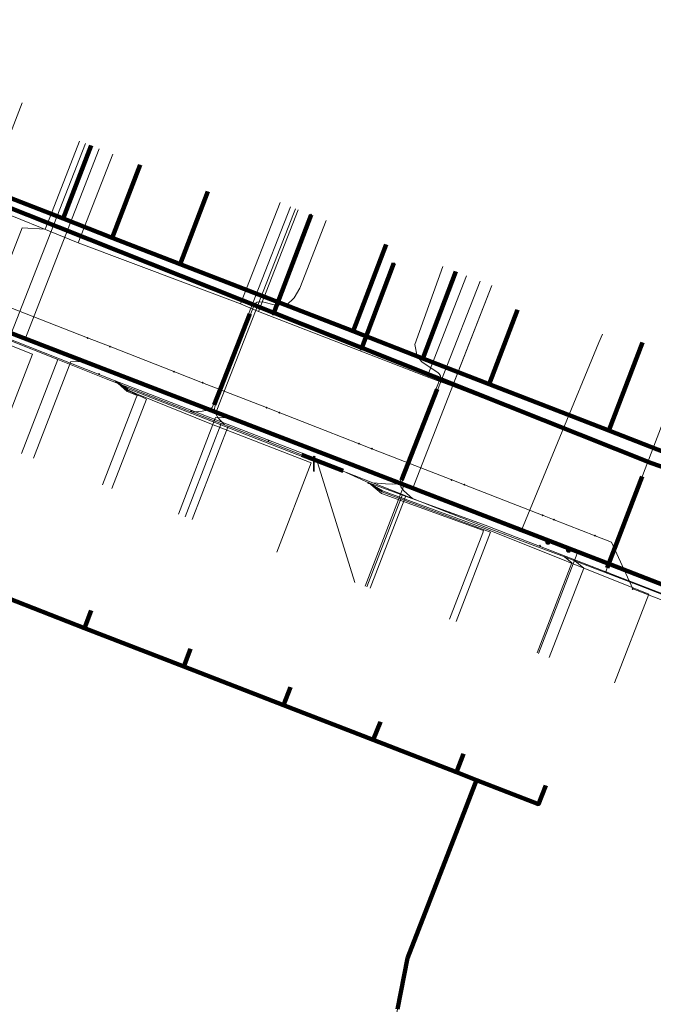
# Model space of a CAD drawing. Extents: x 152558 to 154479, y 462974 to 463683.
# Tile 99 of 256: x 153098 to 153132, y 463491 to 463545. Entities that reach past the tile are written whole.
import ezdxf
from ezdxf.lldxf.tags import DXFTag

# ---------------------------------------------------------------- set-up
doc = ezdxf.new("R2010")
doc.units = 0
doc.header["$LTSCALE"] = 0.2
doc.layers.get('0').update_dxf_attribs({"linetype": 'CONTINUOUS'})
for name, color, linetype, lineweight in [('B-RO-KL-DATA_COAXIAAL_7_ZIGGO BV-G', 90, 'KL-DATA-N', 18), ('B-RO-KL-DATA_HULPSTUK_KPN BV-S', 90, 'CONTINUOUS', 25), ('B-RO-KL-DATA_HULPSTUK_REGGEFIBER OPERATOR BV-S', 90, 'CONTINUOUS', 25), ('B-RO-KL-DATA_KABELBED_KPN BV-G', 90, 'CONTINUOUS', 100), ('B-RO-KL-DATA_KABELBED_ZIGGO BV-G', 90, 'CONTINUOUS', 100), ('B-RO-KL-DATA_REGGEFIBER OPERATOR BV-G', 90, 'KL-DATA-N', 18), ('B-RO-KL-ET_LS_400 V_STEDIN NETBEHEER BV-G', 190, 'KL-LS-N', 18), ('B-RO-KL-ET_LS_GEMEENTE AMERSFOORT-S', 190, 'CONTINUOUS', 25), ('B-RO-KL-ET_LS_HULPSTUK_STEDIN NETBEHEER BV-S', 190, 'CONTINUOUS', 25), ('B-RO-KL-GAS_LD_KOPER_22_0.1 BAR_STEDIN NETBEHEER BV-G', 50, 'KL-GAS-LD-N', 18), ('B-RO-KL-GAS_LD_MANTELBUIS_ASBESTCEMENT_124_STEDIN NETBEHEER BV-G', 50, 'CONTINUOUS', 100), ('B-RO-KL-GAS_LD_MANTELBUIS_PVC_63_STEDIN NETBEHEER BV-G', 50, 'CONTINUOUS', 100), ('B-RO-KL-GAS_LD_MANTELBUIS_PVC_STEDIN NETBEHEER BV-G', 50, 'CONTINUOUS', 100), ('B-RO-KL-GAS_LD_PE_32_0.1 BAR_STEDIN NETBEHEER BV-G', 50, 'KL-GAS-LD-N', 18), ('B-RO-KL-GAS_LD_PVC_63_0.1 BAR_STEDIN NETBEHEER BV-G', 50, 'KL-GAS-LD-N', 18), ('B-RO-KL-WATER_100_VITENS-G', 170, 'KL-WATER-N', 18), ('B-RO-KL-WATER_HULPSTUK_VITENS-S', 170, 'CONTINUOUS', 25)]:
    doc.layers.add(name, color=color, linetype=linetype, lineweight=lineweight)
doc.styles.add('NLCS-ISO', font='NLCS-ISO.ttf')
tags = doc.linetypes.add('KL-DATA-N', pattern='A,4,-1,[101,NLCS.SHX,S=0.5,R=0,X=0,Y=0],-1,4,-1,["D",Standard,S=1,R=0,X=-0.25,Y=-0.5],-1.5', length=12.5).pattern_tags.tags
tags[18] = DXFTag(74, 10)
tags = doc.linetypes.add('KL-GAS-LD-N', pattern='A,4,-1,[69,NLCS.SHX,S=0.5,R=0,X=0,Y=0],-1,4,-1,["L",Standard,S=1,R=0,X=0.25,Y=-0.5],-2', length=13).pattern_tags.tags
tags[18] = DXFTag(74, 10)
tags = doc.linetypes.add('KL-LS-N', pattern='A,4,-1,[103,NLCS.SHX,S=0.75,R=0,X=0,Y=0],-1,4,-1,["L",Standard,S=1,R=0,X=0,Y=-0.5],-2', length=13).pattern_tags.tags
tags[18] = DXFTag(74, 10)
doc.linetypes.add('KL-WATER-N', pattern='A,7,-0.5,[168,NLCS.SHX,S=0.75,R=0,X=0.75,Y=0],-2', length=9.5)

# ---------------------------------------------------------------- blocks, each defined once
blk = doc.blocks.new('SKL-WTB_HULP_MOF-SO')
at = {"linetype": 'ByBlock', "lineweight": 18}
h = blk.add_hatch(color=0, dxfattribs=at)
h.dxf.hatch_style = 1
h.paths.add_polyline_path([(-0.5625, 0, 1), (0.5625, 0, 1)])
at = {"color": 0, "linetype": 'ByBlock', "lineweight": 18}
blk.add_circle((0, 0), 0.5625, dxfattribs=at)
at = {"color": 0, "linetype": 'ByBlock', "lineweight": 18, "style": 'NLCS-ISO', "flags": 1}
for tag, p in [('TYPE', (1.5, 0)), ('OMSCHRIJVING', (1.5, -3)), ('LABEL', (1.5, -1.5))]:
    blk.add_attdef(tag, p, '', height=1, dxfattribs=at)
blk = doc.blocks.new('SKL-WTB_HULP_OVERIG-SO')
at = {"color": 0, "linetype": 'ByBlock', "lineweight": 18}
for points in [[(-0.14, 0.14), (0.14, -0.14)], [(0.14, 0.14), (-0.14, -0.14)]]:
    blk.add_lwpolyline(points, dxfattribs=at)
at = {"color": 0, "linetype": 'ByBlock', "lineweight": 18, "style": 'NLCS-ISO', "flags": 1}
for tag, p in [('TYPE', (1.5, 0)), ('OMSCHRIJVING', (1.5, -3)), ('LABEL', (1.5, -1.5))]:
    blk.add_attdef(tag, p, '', height=1, dxfattribs=at)
blk = doc.blocks.new('SKL-ET_LS_MAST-SO')
for p, q in [((-0.05, 2.07), (0.05, 2.07)), ((-0.05, -2), (0.05, -2))]:
    blk.add_line(p, q)
for points in [[(-0.18, 1.76), (-0.22, 1.76), (-0.22, 1.84), (-0.18, 1.84), (-0.18, 1.79)], [(-0.18, 1.49), (-0.22, 1.49), (-0.22, 1.57), (-0.18, 1.57), (-0.18, 1.52)], [(-0.18, 1.79), (-0.05, 1.79)], [(-0.18, 1.76), (-0.05, 1.76)], [(-0.18, 1.52), (-0.05, 1.52)], [(-0.18, 1.49), (-0.05, 1.49)], [(-0.05, -2), (-0.05, 2.07)], [(0.05, -2), (0.05, 2.07)], [(0.18, 1.92), (0.05, 1.92)], [(0.18, 1.89), (0.05, 1.89)], [(0.18, 1.66), (0.05, 1.66)], [(0.18, 1.63), (0.05, 1.63)], [(0.18, 1.39), (0.05, 1.39)], [(0.18, 1.36), (0.05, 1.36)], [(0.18, 1.89), (0.22, 1.89), (0.22, 1.97), (0.18, 1.97), (0.18, 1.92)], [(0.18, 1.63), (0.22, 1.63), (0.22, 1.71), (0.18, 1.71), (0.18, 1.66)], [(0.18, 1.36), (0.22, 1.36), (0.22, 1.44), (0.18, 1.44), (0.18, 1.39)]]:
    blk.add_lwpolyline(points)

msp = doc.modelspace()

# ---------------------------------------------------------------- linework, layer by layer
at = {"layer": 'B-RO-KL-DATA_COAXIAAL_7_ZIGGO BV-G', "flags": 128}
for points in [[(153154.703, 463602.34), (153155.538, 463602.168), (153155.216, 463600.6), (153155.253, 463600.593), (153154.022, 463594.355), (153152.645, 463587.386), (153152.64, 463587.358), (153151.942, 463583.771), (153151.344, 463580.701), (153151.136, 463580.742), (153151.095, 463580.542), (153151.03, 463580.228), (153151.244, 463580.186), (153150.782, 463577.815), (153150.605, 463576.908), (153149.651, 463572.01), (153148.938, 463568.348), (153147.643, 463561.697), (153147.027, 463558.532), (153146.462, 463555.669), (153146.317, 463554.937), (153145.712, 463551.872), (153144.723, 463546.869), (153144.295, 463544.701), (153141.311, 463529.593), (153141.006, 463528.047), (153140.315, 463524.548), (153140.218, 463524.056), (153140.025, 463523.593), (153139.818, 463523.096), (153139.509, 463522.654), (153139.184, 463522.188), (153138.763, 463521.807), (153138.33, 463521.416), (153137.819, 463521.135), (153137.308, 463520.854), (153136.746, 463520.698), (153136.199, 463520.547), (153135.632, 463520.521), (153135.093, 463520.497), (153134.562, 463520.589), (153134.067, 463520.674), (153133.6, 463520.855), (153133.407, 463520.93), (153129.519, 463522.439), (153128.389, 463522.878), (153123.037, 463524.956), (153119.448, 463526.349), (153118.686, 463526.645), (153115.672, 463527.815), (153113.666, 463528.594), (153109.515, 463530.206), (153106.302, 463531.453), (153102.618, 463532.883), (153099.962, 463533.914), (153093.202, 463536.539), (153087.84, 463538.621), (153080.334, 463541.535), (153076.851, 463542.887), (153078.657, 463547.657)], [(153154.703, 463602.34), (153155.538, 463602.168), (153155.216, 463600.6), (153155.253, 463600.593), (153154.022, 463594.355), (153152.645, 463587.386), (153152.64, 463587.358), (153151.942, 463583.771), (153151.344, 463580.701), (153151.136, 463580.742), (153151.095, 463580.542), (153151.03, 463580.228), (153151.244, 463580.186), (153150.782, 463577.815), (153150.605, 463576.908), (153149.651, 463572.01), (153148.938, 463568.348), (153147.643, 463561.697), (153147.027, 463558.532), (153146.462, 463555.669), (153146.317, 463554.937), (153145.712, 463551.872), (153144.723, 463546.869), (153144.295, 463544.701), (153141.311, 463529.593), (153141.006, 463528.047), (153140.315, 463524.548), (153140.218, 463524.056), (153140.025, 463523.593), (153139.818, 463523.096), (153139.509, 463522.654), (153139.184, 463522.188), (153138.763, 463521.807), (153138.33, 463521.416), (153137.819, 463521.135), (153137.308, 463520.854), (153136.746, 463520.698), (153136.199, 463520.547), (153135.632, 463520.521), (153135.093, 463520.497), (153134.562, 463520.589), (153134.067, 463520.674), (153133.6, 463520.855), (153133.407, 463520.93), (153129.519, 463522.439), (153128.389, 463522.878), (153123.037, 463524.956), (153119.448, 463526.349), (153118.686, 463526.645), (153115.672, 463527.815), (153113.666, 463528.594), (153109.515, 463530.206), (153106.302, 463531.453), (153102.618, 463532.883), (153099.962, 463533.914), (153093.202, 463536.539), (153087.84, 463538.621), (153080.334, 463541.535), (153082.154, 463546.302)], [(153154.703, 463602.34), (153155.538, 463602.168), (153155.216, 463600.6), (153155.253, 463600.593), (153154.022, 463594.355), (153152.645, 463587.386), (153152.64, 463587.358), (153151.942, 463583.771), (153151.344, 463580.701), (153151.136, 463580.742), (153151.095, 463580.542), (153151.03, 463580.228), (153151.244, 463580.186), (153150.782, 463577.815), (153150.605, 463576.908), (153149.651, 463572.01), (153148.938, 463568.348), (153147.643, 463561.697), (153147.027, 463558.532), (153146.462, 463555.669), (153146.317, 463554.937), (153145.712, 463551.872), (153144.723, 463546.869), (153144.295, 463544.701), (153141.311, 463529.593), (153141.006, 463528.047), (153140.315, 463524.548), (153140.218, 463524.056), (153140.025, 463523.593), (153139.818, 463523.096), (153139.509, 463522.654), (153139.184, 463522.188), (153138.763, 463521.807), (153138.33, 463521.416), (153137.819, 463521.135), (153137.308, 463520.854), (153136.746, 463520.698), (153136.199, 463520.547), (153135.632, 463520.521), (153135.093, 463520.497), (153134.562, 463520.589), (153134.067, 463520.674), (153133.6, 463520.855), (153133.407, 463520.93), (153129.519, 463522.439), (153128.389, 463522.878), (153123.037, 463524.956), (153119.448, 463526.349), (153118.686, 463526.645), (153115.672, 463527.815), (153113.666, 463528.594), (153109.515, 463530.206), (153106.302, 463531.453), (153102.618, 463532.883), (153099.962, 463533.914), (153093.202, 463536.539), (153087.84, 463538.621), (153089.367, 463542.62)], [(153154.703, 463602.34), (153155.538, 463602.168), (153155.216, 463600.6), (153155.253, 463600.593), (153154.022, 463594.355), (153152.645, 463587.386), (153152.64, 463587.358), (153151.942, 463583.771), (153151.344, 463580.701), (153151.136, 463580.742), (153151.095, 463580.542), (153151.03, 463580.228), (153151.244, 463580.186), (153150.782, 463577.815), (153150.605, 463576.908), (153149.651, 463572.01), (153148.938, 463568.348), (153147.643, 463561.697), (153147.027, 463558.532), (153146.462, 463555.669), (153146.317, 463554.937), (153145.712, 463551.872), (153144.723, 463546.869), (153144.295, 463544.701), (153141.311, 463529.593), (153141.006, 463528.047), (153140.315, 463524.548), (153140.218, 463524.056), (153140.025, 463523.593), (153139.818, 463523.096), (153139.509, 463522.654), (153139.184, 463522.188), (153138.763, 463521.807), (153138.33, 463521.416), (153137.819, 463521.135), (153137.308, 463520.854), (153136.746, 463520.698), (153136.199, 463520.547), (153135.632, 463520.521), (153135.093, 463520.497), (153134.562, 463520.589), (153134.067, 463520.674), (153133.6, 463520.855), (153133.407, 463520.93), (153129.519, 463522.439), (153128.389, 463522.878), (153123.037, 463524.956), (153119.448, 463526.349), (153118.686, 463526.645), (153115.672, 463527.815), (153113.666, 463528.594), (153109.515, 463530.206), (153106.302, 463531.453), (153102.618, 463532.883), (153099.962, 463533.914), (153093.202, 463536.539), (153095.001, 463541.252)], [(153154.703, 463602.34), (153155.538, 463602.168), (153155.216, 463600.6), (153155.253, 463600.593), (153154.022, 463594.355), (153152.645, 463587.386), (153152.64, 463587.358), (153151.942, 463583.771), (153151.344, 463580.701), (153151.136, 463580.742), (153151.095, 463580.542), (153151.03, 463580.228), (153151.244, 463580.186), (153150.782, 463577.815), (153150.605, 463576.908), (153149.651, 463572.01), (153148.938, 463568.348), (153147.643, 463561.697), (153147.027, 463558.532), (153146.462, 463555.669), (153146.317, 463554.937), (153145.712, 463551.872), (153144.723, 463546.869), (153144.295, 463544.701), (153141.311, 463529.593), (153141.006, 463528.047), (153140.315, 463524.548), (153140.218, 463524.056), (153140.025, 463523.593), (153139.818, 463523.096), (153139.509, 463522.654), (153139.184, 463522.188), (153138.763, 463521.807), (153138.33, 463521.416), (153137.819, 463521.135), (153137.308, 463520.854), (153136.746, 463520.698), (153136.199, 463520.547), (153135.632, 463520.521), (153135.093, 463520.497), (153134.562, 463520.589), (153134.067, 463520.674), (153133.6, 463520.855), (153133.407, 463520.93), (153129.519, 463522.439), (153128.389, 463522.878), (153123.037, 463524.956), (153119.448, 463526.349), (153118.686, 463526.645), (153115.672, 463527.815), (153113.666, 463528.594), (153109.515, 463530.206), (153106.302, 463531.453), (153102.618, 463532.883), (153099.962, 463533.914), (153101.472, 463537.87)], [(153154.703, 463602.34), (153155.538, 463602.168), (153155.216, 463600.6), (153155.253, 463600.593), (153154.022, 463594.355), (153152.645, 463587.386), (153152.64, 463587.358), (153151.942, 463583.771), (153151.344, 463580.701), (153151.136, 463580.742), (153151.095, 463580.542), (153151.03, 463580.228), (153151.244, 463580.186), (153150.782, 463577.815), (153150.605, 463576.908), (153149.651, 463572.01), (153148.938, 463568.348), (153147.643, 463561.697), (153147.027, 463558.532), (153146.462, 463555.669), (153146.317, 463554.937), (153145.712, 463551.872), (153144.723, 463546.869), (153144.295, 463544.701), (153141.311, 463529.593), (153141.006, 463528.047), (153140.315, 463524.548), (153140.218, 463524.056), (153140.025, 463523.593), (153139.818, 463523.096), (153139.509, 463522.654), (153139.184, 463522.188), (153138.763, 463521.807), (153138.33, 463521.416), (153137.819, 463521.135), (153137.308, 463520.854), (153136.746, 463520.698), (153136.199, 463520.547), (153135.632, 463520.521), (153135.093, 463520.497), (153134.562, 463520.589), (153134.067, 463520.674), (153133.6, 463520.855), (153133.407, 463520.93), (153129.519, 463522.439), (153128.389, 463522.878), (153123.037, 463524.956), (153119.448, 463526.349), (153118.686, 463526.645), (153115.672, 463527.815), (153113.666, 463528.594), (153109.515, 463530.206), (153106.302, 463531.453), (153102.618, 463532.883), (153104.126, 463536.833)], [(153107.805, 463535.39), (153106.302, 463531.453), (153109.515, 463530.206), (153113.666, 463528.594), (153115.672, 463527.815), (153118.686, 463526.645), (153119.448, 463526.349), (153123.037, 463524.956), (153128.389, 463522.878), (153129.519, 463522.439), (153133.407, 463520.93), (153133.6, 463520.855), (153134.067, 463520.674), (153134.562, 463520.589), (153135.093, 463520.497), (153135.632, 463520.521), (153136.199, 463520.547), (153136.746, 463520.698), (153137.308, 463520.854), (153137.819, 463521.135), (153138.33, 463521.416), (153138.763, 463521.807), (153139.184, 463522.188), (153139.509, 463522.654), (153139.818, 463523.096), (153140.025, 463523.593), (153140.218, 463524.056), (153140.315, 463524.548), (153141.006, 463528.047), (153141.311, 463529.593), (153144.295, 463544.701), (153144.723, 463546.869), (153145.712, 463551.872), (153146.317, 463554.937), (153146.462, 463555.669), (153147.027, 463558.532), (153147.643, 463561.697), (153148.938, 463568.348), (153149.651, 463572.01), (153150.605, 463576.908), (153150.782, 463577.815), (153151.244, 463580.186), (153151.03, 463580.228), (153151.095, 463580.542), (153151.136, 463580.742), (153151.344, 463580.701), (153151.942, 463583.771), (153152.64, 463587.358), (153152.645, 463587.386), (153154.022, 463594.355), (153155.253, 463600.593), (153155.216, 463600.6), (153155.538, 463602.168), (153154.703, 463602.34)], [(153154.703, 463602.34), (153155.538, 463602.168), (153155.216, 463600.6), (153155.253, 463600.593), (153154.022, 463594.355), (153152.645, 463587.386), (153152.64, 463587.358), (153151.942, 463583.771), (153151.344, 463580.701), (153151.136, 463580.742), (153151.095, 463580.542), (153151.03, 463580.228), (153151.244, 463580.186), (153150.782, 463577.815), (153150.605, 463576.908), (153149.651, 463572.01), (153148.938, 463568.348), (153147.643, 463561.697), (153147.027, 463558.532), (153146.462, 463555.669), (153146.317, 463554.937), (153145.712, 463551.872), (153144.723, 463546.869), (153144.295, 463544.701), (153141.311, 463529.593), (153141.006, 463528.047), (153140.315, 463524.548), (153140.218, 463524.056), (153140.025, 463523.593), (153139.818, 463523.096), (153139.509, 463522.654), (153139.184, 463522.188), (153138.763, 463521.807), (153138.33, 463521.416), (153137.819, 463521.135), (153137.308, 463520.854), (153136.746, 463520.698), (153136.199, 463520.547), (153135.632, 463520.521), (153135.093, 463520.497), (153134.562, 463520.589), (153134.067, 463520.674), (153133.6, 463520.855), (153133.407, 463520.93), (153129.519, 463522.439), (153128.389, 463522.878), (153123.037, 463524.956), (153119.448, 463526.349), (153118.686, 463526.645), (153115.672, 463527.815), (153117.463, 463532.507)], [(153154.703, 463602.34), (153155.538, 463602.168), (153155.216, 463600.6), (153155.253, 463600.593), (153154.022, 463594.355), (153152.645, 463587.386), (153152.64, 463587.358), (153151.942, 463583.771), (153151.344, 463580.701), (153151.136, 463580.742), (153151.095, 463580.542), (153151.03, 463580.228), (153151.244, 463580.186), (153150.782, 463577.815), (153150.605, 463576.908), (153149.651, 463572.01), (153148.938, 463568.348), (153147.643, 463561.697), (153147.027, 463558.532), (153146.462, 463555.669), (153146.317, 463554.937), (153145.712, 463551.872), (153144.723, 463546.869), (153144.295, 463544.701), (153141.311, 463529.593), (153141.006, 463528.047), (153140.315, 463524.548), (153140.218, 463524.056), (153140.025, 463523.593), (153139.818, 463523.096), (153139.509, 463522.654), (153139.184, 463522.188), (153138.763, 463521.807), (153138.33, 463521.416), (153137.819, 463521.135), (153137.308, 463520.854), (153136.746, 463520.698), (153136.199, 463520.547), (153135.632, 463520.521), (153135.093, 463520.497), (153134.562, 463520.589), (153134.067, 463520.674), (153133.6, 463520.855), (153133.407, 463520.93), (153129.519, 463522.439), (153128.389, 463522.878), (153123.037, 463524.956), (153119.448, 463526.349), (153121.244, 463531.053)], [(153154.703, 463602.34), (153155.538, 463602.168), (153155.216, 463600.6), (153155.253, 463600.593), (153154.022, 463594.355), (153152.645, 463587.386), (153152.64, 463587.358), (153151.942, 463583.771), (153151.344, 463580.701), (153151.136, 463580.742), (153151.095, 463580.542), (153151.03, 463580.228), (153151.244, 463580.186), (153150.782, 463577.815), (153150.605, 463576.908), (153149.651, 463572.01), (153148.938, 463568.348), (153147.643, 463561.697), (153147.027, 463558.532), (153146.462, 463555.669), (153146.317, 463554.937), (153145.712, 463551.872), (153144.723, 463546.869), (153144.295, 463544.701), (153141.311, 463529.593), (153141.006, 463528.047), (153140.315, 463524.548), (153140.218, 463524.056), (153140.025, 463523.593), (153139.818, 463523.096), (153139.509, 463522.654), (153139.184, 463522.188), (153138.763, 463521.807), (153138.33, 463521.416), (153137.819, 463521.135), (153137.308, 463520.854), (153136.746, 463520.698), (153136.199, 463520.547), (153135.632, 463520.521), (153135.093, 463520.497), (153134.562, 463520.589), (153134.067, 463520.674), (153133.6, 463520.855), (153133.407, 463520.93), (153129.519, 463522.439), (153128.389, 463522.878), (153123.037, 463524.956), (153124.574, 463528.981)], [(153131.342, 463527.214), (153129.519, 463522.439), (153133.407, 463520.93), (153133.6, 463520.855), (153134.067, 463520.674), (153134.562, 463520.589), (153135.093, 463520.497), (153135.632, 463520.521), (153136.199, 463520.547), (153136.746, 463520.698), (153137.308, 463520.854), (153137.819, 463521.135), (153138.33, 463521.416), (153138.763, 463521.807), (153139.184, 463522.188), (153139.509, 463522.654), (153139.818, 463523.096), (153140.025, 463523.593), (153140.218, 463524.056), (153140.315, 463524.548), (153141.006, 463528.047), (153141.311, 463529.593), (153144.295, 463544.701), (153144.723, 463546.869), (153145.712, 463551.872), (153146.317, 463554.937), (153146.462, 463555.669), (153147.027, 463558.532), (153147.643, 463561.697), (153148.938, 463568.348), (153149.651, 463572.01), (153150.605, 463576.908), (153150.782, 463577.815), (153151.244, 463580.186), (153151.03, 463580.228), (153151.095, 463580.542), (153151.136, 463580.742), (153151.344, 463580.701), (153151.942, 463583.771), (153152.64, 463587.358), (153152.645, 463587.386), (153154.022, 463594.355), (153155.253, 463600.593), (153155.216, 463600.6), (153155.538, 463602.168), (153154.703, 463602.34)], [(153130.551, 463479.39), (153130.993, 463479.312), (153131.007, 463479.39), (153131.163, 463480.277), (153128.795, 463480.756), (153126.639, 463481.192), (153123.638, 463481.799), (153123.757, 463482.387), (153123.955, 463483.367), (153116.793, 463484.816), (153117.185, 463486.752), (153118.067, 463491.111), (153118.624, 463493.867), (153121.001, 463500), (153121.472, 463501.215), (153122.364, 463503.519), (153121.269, 463503.943), (153116.765, 463505.688), (153111.898, 463507.573), (153106.494, 463509.666), (153101.113, 463511.75), (153096.491, 463513.54), (153096.851, 463514.477)], [(153130.551, 463479.39), (153130.993, 463479.312), (153131.007, 463479.39), (153131.163, 463480.277), (153128.795, 463480.756), (153126.639, 463481.192), (153123.638, 463481.799), (153123.757, 463482.387), (153123.955, 463483.367), (153116.793, 463484.816), (153117.185, 463486.752), (153118.067, 463491.111), (153118.624, 463493.867), (153121.001, 463500), (153121.472, 463501.215), (153122.364, 463503.519), (153121.269, 463503.943), (153116.765, 463505.688), (153111.898, 463507.573), (153106.494, 463509.666), (153101.113, 463511.75), (153101.478, 463512.699)], [(153130.551, 463479.39), (153130.993, 463479.312), (153131.007, 463479.39), (153131.163, 463480.277), (153128.795, 463480.756), (153126.639, 463481.192), (153123.638, 463481.799), (153123.757, 463482.387), (153123.955, 463483.367), (153116.793, 463484.816), (153117.185, 463486.752), (153118.067, 463491.111), (153118.624, 463493.867), (153121.001, 463500), (153121.472, 463501.215), (153122.364, 463503.519), (153121.269, 463503.943), (153116.765, 463505.688), (153111.898, 463507.573), (153106.494, 463509.666), (153106.864, 463510.629)], [(153130.551, 463479.39), (153130.993, 463479.312), (153131.007, 463479.39), (153131.163, 463480.277), (153128.795, 463480.756), (153126.639, 463481.192), (153123.638, 463481.799), (153123.757, 463482.387), (153123.955, 463483.367), (153116.793, 463484.816), (153117.185, 463486.752), (153118.067, 463491.111), (153118.624, 463493.867), (153121.001, 463500), (153121.472, 463501.215), (153122.364, 463503.519), (153121.269, 463503.943), (153116.765, 463505.688), (153111.898, 463507.573), (153112.274, 463508.55)], [(153130.551, 463479.39), (153130.993, 463479.312), (153131.007, 463479.39), (153131.163, 463480.277), (153128.795, 463480.756), (153126.639, 463481.192), (153123.638, 463481.799), (153123.757, 463482.387), (153123.955, 463483.367), (153116.793, 463484.816), (153117.185, 463486.752), (153118.067, 463491.111), (153118.624, 463493.867), (153121.001, 463500), (153121.472, 463501.215), (153122.364, 463503.519), (153121.269, 463503.943), (153116.765, 463505.688), (153117.146, 463506.677)], [(153130.551, 463479.39), (153130.993, 463479.312), (153131.007, 463479.39), (153131.163, 463480.277), (153128.795, 463480.756), (153126.639, 463481.192), (153123.638, 463481.799), (153123.757, 463482.387), (153123.955, 463483.367), (153116.793, 463484.816), (153117.185, 463486.752), (153118.067, 463491.111), (153118.624, 463493.867), (153121.001, 463500), (153121.472, 463501.215), (153122.364, 463503.519), (153121.269, 463503.943), (153121.653, 463504.945)], [(153126.109, 463503.232), (153125.719, 463502.219), (153122.364, 463503.519), (153121.472, 463501.215), (153121.001, 463500), (153118.624, 463493.867), (153118.067, 463491.111), (153117.185, 463486.752), (153116.793, 463484.816), (153123.955, 463483.367), (153123.757, 463482.387), (153123.638, 463481.799), (153126.639, 463481.192), (153128.795, 463480.756), (153131.163, 463480.277), (153131.007, 463479.39), (153130.993, 463479.312), (153130.551, 463479.39)]]:
    msp.add_lwpolyline(points, dxfattribs=at)
at = {"layer": 'B-RO-KL-DATA_KABELBED_KPN BV-G', "flags": 128}
for points in [[(153071.739, 463537.505), (153129.903, 463515.079)], [(153094.657, 463535.463), (153111.366, 463528.818), (153116.134, 463526.922), (153131.842, 463520.675), (153132.676, 463520.382), (153133.531, 463520.157), (153134.401, 463520.002), (153134.783, 463519.95), (153135.122, 463519.916), (153135.462, 463519.906), (153135.802, 463519.922)], [(153111.366, 463528.818), (153113.39, 463534.126)], [(153116.134, 463526.922), (153117.88, 463531.499)], [(153129.903, 463515.079), (153132.508, 463514.076), (153133.048, 463513.841), (153133.567, 463513.563), (153134.061, 463513.243)]]:
    msp.add_lwpolyline(points, dxfattribs=at)
at = {"layer": 'B-RO-KL-DATA_KABELBED_ZIGGO BV-G', "flags": 128}
for points in [[(153101.472, 463537.87), (153099.962, 463533.914)], [(153104.126, 463536.833), (153102.618, 463532.883)], [(153093.202, 463536.539), (153099.962, 463533.914)], [(153106.302, 463531.453), (153107.805, 463535.39)], [(153099.962, 463533.914), (153102.618, 463532.883)], [(153102.618, 463532.883), (153106.302, 463531.453)], [(153117.463, 463532.507), (153115.672, 463527.815)], [(153106.302, 463531.453), (153115.672, 463527.815)], [(153121.244, 463531.053), (153119.448, 463526.349)], [(153124.574, 463528.981), (153123.037, 463524.956)], [(153115.672, 463527.815), (153119.448, 463526.349)], [(153141.006, 463528.047), (153140.218, 463524.056), (153139.818, 463523.096), (153139.184, 463522.188), (153138.33, 463521.416), (153137.308, 463520.854), (153136.199, 463520.547), (153135.093, 463520.497), (153134.067, 463520.674), (153129.519, 463522.439)], [(153131.342, 463527.214), (153129.519, 463522.439)], [(153119.448, 463526.349), (153123.037, 463524.956)], [(153123.037, 463524.956), (153129.519, 463522.439)], [(153101.113, 463511.75), (153096.491, 463513.54), (153096.851, 463514.477)], [(153101.113, 463511.75), (153101.478, 463512.699)], [(153106.494, 463509.666), (153101.113, 463511.75)], [(153106.494, 463509.666), (153106.864, 463510.629)], [(153111.898, 463507.573), (153106.494, 463509.666)], [(153111.898, 463507.573), (153112.274, 463508.55)], [(153116.765, 463505.688), (153111.898, 463507.573)], [(153116.765, 463505.688), (153117.146, 463506.677)], [(153121.269, 463503.943), (153116.765, 463505.688)], [(153121.269, 463503.943), (153121.653, 463504.945)], [(153122.364, 463503.519), (153121.269, 463503.943)], [(153121.472, 463501.215), (153122.364, 463503.519)], [(153126.109, 463503.232), (153125.719, 463502.219), (153122.364, 463503.519)], [(153121.472, 463501.215), (153118.624, 463493.867)], [(153118.624, 463493.867), (153118.067, 463491.111)]]:
    msp.add_lwpolyline(points, dxfattribs=at)
at = {"layer": 'B-RO-KL-DATA_REGGEFIBER OPERATOR BV-G', "flags": 128}
for points in [[(153095.602, 463534.708), (153097.741, 463540.181)], [(153104.744, 463463.502), (153099.727, 463466.691), (153098.686, 463467.357), (153098.237, 463467.588), (153090.241, 463472.774), (153088.768, 463473.567), (153081.727, 463477.865), (153080.489, 463478.709), (153080.08, 463478.951), (153072.16, 463483.999), (153064.95, 463488.493), (153063.8, 463489.256), (153063.308, 463489.55), (153055.139, 463494.711), (153050.695, 463497.401), (153049.916, 463498.012), (153051.69, 463502.921), (153055.816, 463513.177), (153064.599, 463534.046), (153064.601, 463535.016), (153065.369, 463536.037), (153066.669, 463536.858), (153068.035, 463538.142), (153069.166, 463538.12), (153070.633, 463537.762), (153078.705, 463534.567), (153079.666, 463534.251), (153088.989, 463530.545), (153095.08, 463528.163), (153102.769, 463525.134), (153113.469, 463520.996), (153116.53, 463519.614), (153122.819, 463517.321), (153132.73, 463513.501)], [(153100.776, 463532.599), (153102.654, 463537.403)], [(153095.602, 463534.708), (153100.776, 463532.599)], [(153109.577, 463529.309), (153111.716, 463534.781)], [(153110.539, 463528.896), (153112.69, 463534.4)], [(153100.776, 463532.599), (153109.577, 463529.309)], [(153119.682, 463525.359), (153121.82, 463530.827)], [(153121.051, 463524.849), (153123.179, 463530.296)], [(153109.577, 463529.309), (153110.539, 463528.896)], [(153110.539, 463528.896), (153119.682, 463525.359)], [(153096.427, 463521.752), (153098.289, 463526.572), (153095.74, 463527.58), (153095.081, 463528.163)], [(153102.097, 463519.498), (153103.904, 463524.173), (153103.967, 463524.34), (153103.43, 463524.552), (153102.769, 463525.134)], [(153102.769, 463525.134), (153103.43, 463524.604), (153103.694, 463524.496), (153103.955, 463524.383), (153104.214, 463524.266), (153104.472, 463524.145), (153102.602, 463519.303)], [(153102.769, 463525.134), (153103.479, 463524.693), (153104.052, 463524.475), (153113.741, 463520.713), (153115.761, 463514.218)], [(153111.535, 463515.851), (153113.403, 463520.685), (153107.909, 463522.82), (153104.027, 463524.395), (153103.441, 463524.65), (153102.769, 463525.134)], [(153119.682, 463525.359), (153121.051, 463524.849)], [(153121.051, 463524.849), (153132.762, 463520.303), (153134.126, 463520), (153135.822, 463520.019)], [(153129.832, 463508.781), (153131.696, 463513.578), (153122.853, 463517.115), (153117.271, 463519.172), (153116.53, 463519.614)], [(153116.53, 463519.614), (153117.223, 463519.119), (153122.765, 463517.073), (153123.12, 463516.945), (153121.247, 463512.099)], [(153120.897, 463512.234), (153122.704, 463516.908), (153122.738, 463517.031), (153117.201, 463519.036), (153116.53, 463519.614)]]:
    msp.add_lwpolyline(points, dxfattribs=at)
at = {"layer": 'B-RO-KL-ET_LS_400 V_STEDIN NETBEHEER BV-G', "flags": 128}
for points in [[(153101.173, 463537.982), (153097.13, 463527.635)], [(153101.918, 463537.691), (153097.875, 463527.349)], [(153112.442, 463534.175), (153108.288, 463523.543), (153108.293, 463523.326)], [(153112.552, 463534.454), (153112.442, 463534.175)], [(153086.945, 463531.552), (153087.58, 463531.308), (153090.662, 463530.122), (153091.61, 463529.758), (153092.27, 463529.504), (153093.666, 463528.967), (153095.69, 463528.189), (153096.089, 463528.036), (153097.13, 463527.635), (153097.875, 463527.349), (153100.693, 463526.264), (153100.911, 463526.18), (153101.999, 463525.759), (153105.714, 463524.323), (153107.021, 463523.818), (153108.293, 463523.326), (153108.76, 463523.146), (153110.738, 463522.382), (153111.174, 463522.213), (153115.761, 463520.441), (153116.197, 463520.272), (153118.408, 463519.418), (153118.874, 463519.238), (153120.447, 463518.63), (153121.219, 463518.332), (153124.761, 463516.963), (153125.906, 463516.521), (153126.224, 463516.398)], [(153123.194, 463530.29), (153118.874, 463519.238)], [(153129.182, 463527.664), (153128.992, 463527.202)], [(153128.992, 463527.202), (153124.761, 463516.963)], [(153098.353, 463520.95), (153100.372, 463526.173), (153100.904, 463526.161), (153100.911, 463526.18)], [(153106.203, 463517.916), (153108.221, 463523.14), (153108.753, 463523.127), (153108.76, 463523.146)], [(153116.317, 463514.008), (153118.408, 463519.418)], [(153126.224, 463516.398), (153127.343, 463515.965)], [(153127.343, 463515.965), (153127.809, 463515.785), (153130.928, 463514.58), (153132.837, 463513.848), (153133.191, 463513.691), (153133.535, 463513.514), (153133.868, 463513.316), (153134.189, 463513.1), (153134.556, 463512.816), (153134.902, 463512.507), (153135.226, 463512.175), (153135.525, 463511.82), (153135.798, 463511.446), (153135.973, 463511.173), (153136.134, 463510.892), (153136.414, 463510.309), (153136.655, 463509.635), (153136.756, 463509.256), (153136.834, 463508.871), (153136.889, 463508.482), (153136.925, 463507.958)], [(153125.72, 463510.375), (153127.809, 463515.785)]]:
    msp.add_lwpolyline(points, dxfattribs=at)
at = {"layer": 'B-RO-KL-GAS_LD_KOPER_22_0.1 BAR_STEDIN NETBEHEER BV-G', "flags": 128}
for points in [[(153097.701, 463521.202), (153099.669, 463526.296)], [(153106.576, 463517.772), (153108.527, 463522.82)], [(153106.949, 463517.628), (153108.9, 463522.675)], [(153116.411, 463513.972), (153118.346, 463518.982)], [(153116.597, 463513.9), (153118.533, 463518.908)], [(153125.642, 463510.405), (153127.526, 463515.28), (153127.117, 463515.606)], [(153126.295, 463510.153), (153128.168, 463514.999), (153127.678, 463515.396)]]:
    msp.add_lwpolyline(points, dxfattribs=at)
at = {"layer": 'B-RO-KL-GAS_LD_MANTELBUIS_ASBESTCEMENT_124_STEDIN NETBEHEER BV-G', "flags": 128}
msp.add_lwpolyline([(153112.887, 463521.13), (153115.123, 463520.256)], dxfattribs=at)
at = {"layer": 'B-RO-KL-GAS_LD_MANTELBUIS_PVC_63_STEDIN NETBEHEER BV-G', "flags": 128}
msp.add_lwpolyline([(153129.436, 463515.004), (153131.331, 463519.954)], dxfattribs=at)
at = {"layer": 'B-RO-KL-GAS_LD_MANTELBUIS_PVC_STEDIN NETBEHEER BV-G', "flags": 128}
for points in [[(153108.145, 463523.83), (153110.075, 463528.766)], [(153118.296, 463519.751), (153120.225, 463524.687)]]:
    msp.add_lwpolyline(points, dxfattribs=at)
at = {"layer": 'B-RO-KL-GAS_LD_PE_32_0.1 BAR_STEDIN NETBEHEER BV-G', "flags": 128}
for points in [[(153099.23, 463533.979), (153100.844, 463538.11)], [(153110.388, 463529.718), (153112.28, 463534.56)], [(153096.334, 463527.609), (153095.633, 463528.014), (153097.746, 463533.416), (153098.981, 463533.342), (153099.23, 463533.979)], [(153110.295, 463529.203), (153110.371, 463529.328), (153110.465, 463529.395), (153110.615, 463529.406), (153110.841, 463529.384), (153111.392, 463529.241), (153112.069, 463529.232), (153112.471, 463529.623), (153112.78, 463530.154), (153114.207, 463533.807)], [(153120.359, 463525.172), (153120.407, 463525.308), (153120.403, 463525.407), (153120.332, 463525.509), (153120.278, 463525.566), (153119.386, 463526.16), (153119.146, 463526.455), (153119.022, 463527.099), (153120.534, 463531.33)], [(153120.595, 463525.506), (153122.561, 463530.538)], [(153106.923, 463523.442), (153107.489, 463523.483), (153107.78, 463523.537), (153107.89, 463523.573), (153108.031, 463523.687), (153108.104, 463523.845), (153110.388, 463529.718)], [(153108.694, 463522.755), (153108.319, 463523.17), (153108.138, 463523.537), (153108.193, 463523.797), (153110.295, 463529.203)], [(153118.881, 463518.771), (153118.415, 463519.177), (153118.257, 463519.39), (153118.279, 463519.54), (153120.595, 463525.506)], [(153131.581, 463520.608), (153133.585, 463525.845)], [(153116.738, 463519.617), (153117.431, 463519.55), (153117.83, 463519.545), (153118.177, 463519.583), (153120.359, 463525.172)], [(153130.185, 463514.44), (153129.365, 463514.818), (153131.581, 463520.608)]]:
    msp.add_lwpolyline(points, dxfattribs=at)
at = {"layer": 'B-RO-KL-GAS_LD_PVC_63_0.1 BAR_STEDIN NETBEHEER BV-G', "flags": 128}
msp.add_lwpolyline([(152996.456, 463659.394), (152996.849, 463658.133), (152996.854, 463653.664), (152997.022, 463652.353), (152997.786, 463646.408), (152998.254, 463644.042), (152999.521, 463638.404), (152999.979, 463635.543), (153000.311, 463633.465), (153000.831, 463630.214), (153000.935, 463629.466), (153001.443, 463625.824), (153001.718, 463623.75), (153001.894, 463622.36), (153002.158, 463620.271), (153002.299, 463619.154), (153002.587, 463616.873), (153002.655, 463616.336), (153002.834, 463614.919), (153003.4, 463610.443), (153003.526, 463609.458), (153003.577, 463609.06), (153003.783, 463607.459), (153004, 463605.773), (153004.225, 463604.018), (153004.487, 463601.975), (153004.535, 463599.081), (153004.542, 463598.638), (153004.585, 463598.111), (153004.676, 463596.984), (153004.79, 463595.578), (153004.85, 463595.081), (153005.119, 463593.35), (153005.946, 463587.997), (153006.181, 463586.457), (153006.604, 463584.721), (153006.675, 463584.43), (153006.866, 463583.646), (153007.052, 463582.884), (153008.419, 463579.734), (153008.685, 463579.121), (153009.965, 463577.154), (153010.259, 463576.703), (153010.56, 463576.242), (153010.719, 463575.998), (153010.781, 463575.902), (153012.185, 463574.264), (153012.936, 463573.388), (153014.892, 463571.679), (153015.096, 463571.534), (153015.994, 463570.897), (153016.946, 463570.221), (153017.341, 463569.968), (153022.884, 463566.411), (153023.457, 463566.043), (153023.676, 463565.903), (153025.148, 463564.951), (153026.48, 463564.089), (153027.332, 463563.538), (153032.337, 463560.3), (153033.542, 463559.52), (153033.607, 463559.478), (153033.842, 463559.326), (153034.634, 463558.813), (153035.034, 463558.554), (153036.203, 463557.798), (153037.758, 463556.792), (153038.26, 463556.467), (153041.306, 463554.497), (153043.682, 463552.96), (153044.186, 463552.634), (153045.339, 463551.888), (153045.435, 463551.826), (153047.524, 463550.475), (153050.733, 463548.399), (153051.634, 463547.816), (153052.786, 463547.107), (153053.385, 463546.738), (153055.432, 463545.477), (153062.99, 463540.824), (153064.222, 463540.222), (153065.986, 463539.496), (153072.272, 463537.009), (153073.499, 463536.535), (153075.4, 463535.801), (153075.588, 463535.729), (153077.103, 463535.144), (153081.891, 463533.287), (153082.351, 463533.106), (153084.585, 463532.228), (153085.423, 463531.898), (153086.565, 463531.449), (153091.623, 463529.461), (153091.946, 463529.334), (153093.245, 463528.823), (153093.748, 463528.625), (153094.12, 463528.479), (153096.334, 463527.609), (153097.03, 463527.335), (153099.669, 463526.296), (153102.298, 463525.251), (153106.668, 463523.54), (153106.923, 463523.442), (153108.527, 463522.82), (153108.694, 463522.755), (153108.9, 463522.675), (153111.026, 463521.852), (153116.236, 463519.815), (153116.738, 463519.617), (153118.346, 463518.982), (153118.533, 463518.908), (153118.881, 463518.771), (153121.138, 463517.88), (153122.895, 463517.186), (153125.525, 463516.202), (153127.117, 463515.606), (153127.678, 463515.396), (153130.185, 463514.44), (153130.848, 463514.182), (153133.446, 463513.169), (153134.882, 463512.633), (153136.19, 463512.226), (153143.925, 463510.224)], dxfattribs=at)
at = {"layer": 'B-RO-KL-WATER_100_VITENS-G', "flags": 128}
for points in [[(153128.783, 463516.746), (153126.563, 463517.611), (153126.558, 463517.613), (153125.94, 463517.854), (153125.642, 463517.97), (153121.703, 463519.504), (153121.016, 463519.772), (153116.685, 463521.459), (153115.996, 463521.728), (153114.153, 463522.446), (153111.668, 463523.414), (153110.98, 463523.682), (153107.518, 463525.031), (153105.962, 463525.637), (153102.501, 463526.986), (153101.283, 463527.46), (153096.615, 463529.279), (153096.265, 463529.415), (153092.804, 463530.763), (153090.909, 463531.502), (153088.125, 463532.587), (153086.23, 463533.325), (153085.089, 463533.77)], [(153135.175, 463512.187), (153130.823, 463513.871), (153130.251, 463515.134), (153129.678, 463516.397), (153128.783, 463516.746)]]:
    msp.add_lwpolyline(points, dxfattribs=at)

# ---------------------------------------------------------------- block references
at = {"layer": 'B-RO-KL-DATA_HULPSTUK_KPN BV-S', "xscale": 0.2, "yscale": 0.2, "zscale": 0.2}
for name, p in [('SKL-WTB_HULP_OVERIG-SO', (153113.39, 463534.126)), ('SKL-WTB_HULP_OVERIG-SO', (153117.88, 463531.499)), ('SKL-WTB_HULP_MOF-SO', (153111.366, 463528.818)), ('SKL-WTB_HULP_OVERIG-SO', (153111.366, 463528.818)), ('SKL-WTB_HULP_MOF-SO', (153116.134, 463526.922)), ('SKL-WTB_HULP_OVERIG-SO', (153116.134, 463526.922)), ('SKL-WTB_HULP_OVERIG-SO', (153129.903, 463515.079)), ('SKL-WTB_HULP_OVERIG-SO', (153129.903, 463515.079))]:
    msp.add_blockref(name, p, dxfattribs=at)
at = {"layer": 'B-RO-KL-DATA_HULPSTUK_REGGEFIBER OPERATOR BV-S', "xscale": 0.2, "yscale": 0.2, "zscale": 0.2}
for p in [(153101.9, 463525.5), (153106.9, 463523.5), (153111.1, 463521.9), (153116.5, 463519.6), (153120.9, 463518), (153125.8, 463516.2), (153130.8, 463514.2)]:
    msp.add_blockref('SKL-WTB_HULP_OVERIG-SO', p, dxfattribs=at)
at = {"layer": 'B-RO-KL-ET_LS_GEMEENTE AMERSFOORT-S', "xscale": 0.2, "yscale": 0.2, "zscale": 0.2}
msp.add_blockref('SKL-ET_LS_MAST-SO', (153113.558, 463520.635), dxfattribs=at)
at = {"layer": 'B-RO-KL-ET_LS_HULPSTUK_STEDIN NETBEHEER BV-S', "xscale": 0.2, "yscale": 0.2, "zscale": 0.2}
for p in [(153126.224, 463516.398), (153127.343, 463515.965)]:
    msp.add_blockref('SKL-WTB_HULP_MOF-SO', p, dxfattribs=at)
at = {"layer": 'B-RO-KL-WATER_HULPSTUK_VITENS-S', "xscale": 0.2, "yscale": 0.2, "zscale": 0.2}
for p in [(153101.283, 463527.46), (153102.501, 463526.986), (153105.962, 463525.637), (153107.518, 463525.031), (153110.98, 463523.682), (153111.668, 463523.414), (153115.996, 463521.728), (153116.685, 463521.459), (153121.016, 463519.772), (153121.703, 463519.504), (153125.94, 463517.854), (153126.558, 463517.613), (153128.783, 463516.746), (153130.823, 463513.871)]:
    msp.add_blockref('SKL-WTB_HULP_OVERIG-SO', p, dxfattribs=at)

doc.saveas('drawing.dxf')
